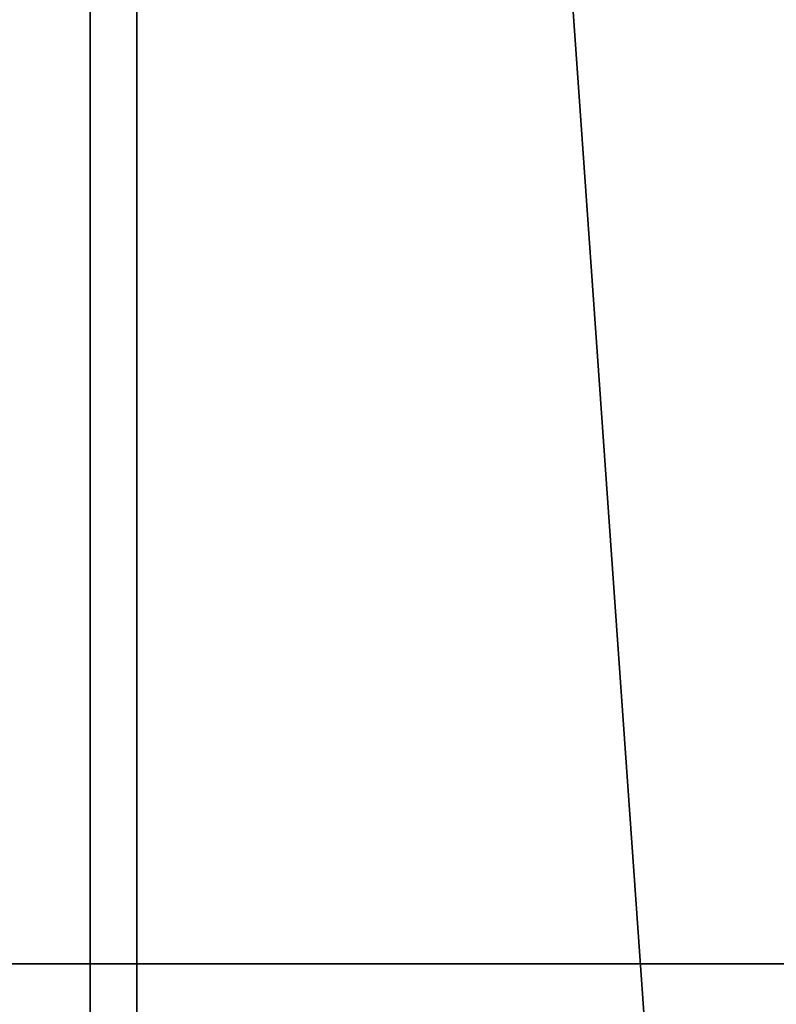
# Model space of a CAD drawing. Header units: millimetres. Extents: x 549 to 1049, y -22 to 79.
# Tile 155 of 247: x 671.2 to 674.84, y 39.79 to 44.53. Entities that reach past the tile are written whole.
import ezdxf

# ---------------------------------------------------------------- set-up
doc = ezdxf.new("R2010")
doc.units = ezdxf.units.MM
doc.header["$LTSCALE"] = 41.718519
for name, color, linetype in [('1', 7, 'CONTINUOUS'), ('34', 7, 'CONTINUOUS'), ('35', 7, 'CONTINUOUS')]:
    doc.layers.add(name, color=color, linetype=linetype)

msp = doc.modelspace()

# ---------------------------------------------------------------- linework, layer by layer
at = {"layer": '1', "color": 7, "linetype": 'Continuous', "true_color": 0xfffff2}
for points in [[(667.1523, 39.985, 544.2538), (667.9781, 39.985, 140.8187), (673.8938, 39.985, 548.5078), (667.1523, 39.985, 544.2538)], [(667.9781, 39.985, 140.8187), (674.737, 39.985, 136.5924), (673.8938, 39.985, 548.5078), (667.9781, 39.985, 140.8187)], [(673.8938, 39.985, 548.5078), (674.737, 39.985, 136.5924), (680.7724, 39.985, 552.5363), (673.8938, 39.985, 548.5078)], [(674.737, 39.985, 136.5924), (681.6321, 39.985, 132.5921), (680.7724, 39.985, 552.5363), (674.737, 39.985, 136.5924)]]:
    msp.add_3dface(points, dxfattribs=at)
at = {"layer": '34', "color": 44, "linetype": 'Continuous', "true_color": 0x8c7500}
for points in [[(671.7643, -22.0026, 127.5945), (664.8621, -22.0026, 131.8269), (671.7643, 77.3974, 127.5945), (671.7643, -22.0026, 127.5945)], [(671.7643, 77.3974, 127.5945), (664.8621, -22.0026, 131.8269), (664.8621, 77.3974, 131.8269), (671.7643, 77.3974, 127.5945)], [(678.8, -22.0026, 123.5878), (671.7643, -22.0026, 127.5945), (678.8, 77.3974, 123.5878), (678.8, -22.0026, 123.5878)], [(678.8, 77.3974, 123.5878), (671.7643, -22.0026, 127.5945), (671.7643, 77.3974, 127.5945), (678.8, 77.3974, 123.5878)]]:
    msp.add_3dface(points, dxfattribs=at)
at = {"layer": '35', "color": 44, "linetype": 'Continuous', "true_color": 0x8c7500}
for points in [[(664.6417, 77.3974, 553.6434), (671.5395, -22.0026, 557.883), (671.5395, 77.3974, 557.883), (664.6417, 77.3974, 553.6434)], [(664.6417, -22.0026, 553.6434), (671.5395, -22.0026, 557.883), (664.6417, 77.3974, 553.6434), (664.6417, -22.0026, 553.6434)], [(671.5395, 77.3974, 557.883), (678.5709, -22.0026, 561.897), (678.5709, 77.3974, 561.897), (671.5395, 77.3974, 557.883)], [(671.5395, -22.0026, 557.883), (678.5709, -22.0026, 561.897), (671.5395, 77.3974, 557.883), (671.5395, -22.0026, 557.883)]]:
    msp.add_3dface(points, dxfattribs=at)

doc.saveas('drawing.dxf')
